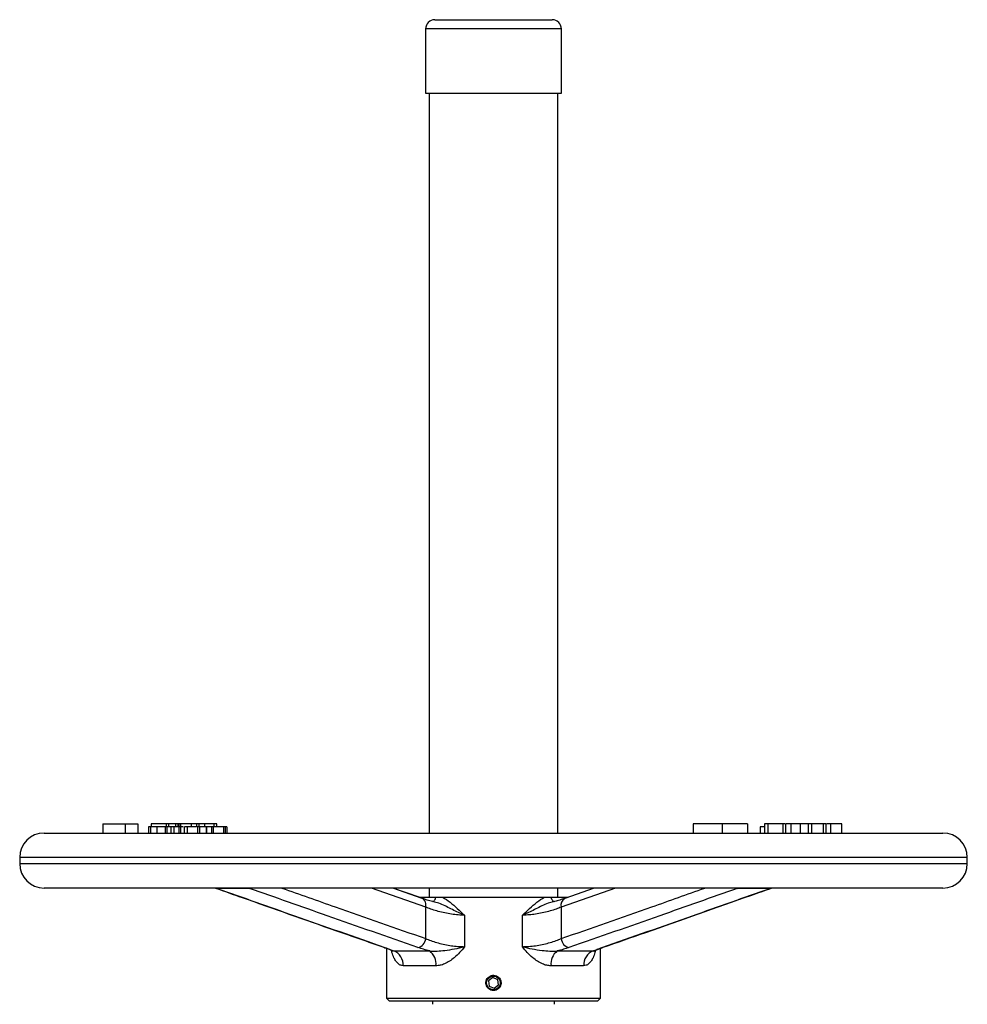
# Model space of a CAD drawing. Header units: millimetres. Extents: x 387 to 2639, y -861 to 1385.
# Tile 25 of 36: x 1064 to 1374, y 466 to 788. Entities that reach past the tile are written whole.
import ezdxf

# ---------------------------------------------------------------- set-up
doc = ezdxf.new("R2010")
doc.units = ezdxf.units.MM

msp = doc.modelspace()

# ---------------------------------------------------------------- linework, layer by layer
at = {"color": 7, "linetype": 'Continuous', "lineweight": 25}
for p, q in [((1200.15, 788.45), (1238.55, 788.45)), ((1197.15, 785.45), (1197.15, 764.45)), ((1241.55, 764.45), (1241.55, 785.45)), ((1197.15, 764.45), (1241.55, 764.45)), ((1198.35, 764.45), (1198.35, 522.45)), ((1240.35, 522.45), (1240.35, 764.45)), ((1091.59, 525.45), (1091.59, 522.45)), ((1091.59, 525.45), (1098.84, 525.45)), ((1098.84, 525.45), (1098.84, 522.45)), ((1098.84, 525.45), (1103.05, 525.45)), ((1103.05, 525.45), (1103.05, 522.45)), ((1107.34, 525.45), (1107.34, 524.45)), ((1112.29, 525.45), (1107.34, 525.45)), ((1112.29, 525.45), (1112.29, 524.45)), ((1112.99, 525.45), (1112.29, 525.45)), ((1112.99, 525.45), (1112.99, 524.45)), ((1115.36, 525.45), (1112.99, 525.45)), ((1115.36, 525.45), (1115.36, 524.45)), ((1116.1, 525.45), (1115.36, 525.45)), ((1116.1, 525.45), (1116.1, 524.45)), ((1116.38, 525.45), (1116.1, 525.45)), ((1116.38, 525.45), (1116.38, 524.45)), ((1116.95, 525.45), (1116.38, 525.45)), ((1116.95, 525.45), (1116.95, 524.45)), ((1120.44, 525.45), (1116.95, 525.45)), ((1120.44, 525.45), (1120.44, 524.45)), ((1122.18, 525.45), (1122.18, 524.45)), ((1124.78, 525.45), (1122.97, 525.45)), ((1124.78, 525.45), (1124.78, 524.45)), ((1127.85, 525.45), (1127.85, 524.45)), ((1128.86, 524.45), (1128.86, 525.45)), ((1284.61, 525.45), (1284.61, 522.45)), ((1294.1, 525.45), (1284.61, 525.45)), ((1294.1, 525.45), (1294.1, 522.45)), ((1302.48, 525.45), (1294.1, 525.45)), ((1302.48, 525.45), (1302.48, 522.45)), ((1308, 525.45), (1308, 522.45)), ((1309.2, 522.45), (1309.2, 525.45)), ((1314.07, 522.45), (1314.07, 525.45)), ((1314.95, 522.45), (1314.95, 525.45)), ((1316.69, 525.45), (1315.08, 525.45)), ((1316.69, 522.45), (1316.69, 525.45)), ((1319.73, 525.45), (1316.69, 525.45)), ((1319.73, 522.45), (1319.73, 525.45)), ((1322.07, 525.45), (1321.65, 525.45)), ((1322.42, 522.45), (1322.42, 525.45)), ((1323.43, 522.45), (1323.43, 525.45)), ((1327.25, 522.45), (1327.25, 525.45)), ((1328.14, 522.45), (1328.14, 525.45)), ((1329.71, 525.45), (1328.25, 525.45)), ((1329.71, 522.45), (1329.71, 525.45)), ((1333.33, 525.45), (1329.71, 525.45)), ((1333.33, 522.45), (1333.33, 525.45)), ((1072.35, 522.45), (1294.1, 522.45)), ((1106.48, 524.45), (1106.48, 522.45)), ((1107.15, 524.45), (1106.48, 524.45)), ((1107.15, 524.45), (1107.15, 522.45)), ((1109.26, 524.45), (1107.15, 524.45)), ((1109.26, 524.45), (1109.26, 522.45)), ((1111.91, 524.45), (1109.26, 524.45)), ((1111.91, 524.45), (1111.91, 522.45)), ((1112.46, 524.45), (1111.91, 524.45)), ((1112.46, 524.45), (1112.46, 522.45)), ((1113.91, 524.45), (1112.46, 524.45)), ((1113.76, 524.45), (1113.76, 522.45)), ((1114.51, 524.45), (1114.45, 524.45)), ((1114.78, 524.45), (1114.78, 522.45)), ((1116.45, 524.45), (1116.45, 522.45)), ((1117, 524.45), (1116.45, 524.45)), ((1117, 524.45), (1117, 522.45)), ((1118.12, 524.45), (1118.12, 522.45)), ((1119.13, 524.45), (1119.13, 522.45)), ((1122.47, 524.45), (1122.47, 522.45)), ((1123.14, 524.45), (1122.47, 524.45)), ((1123.14, 524.45), (1123.14, 522.45)), ((1125.31, 524.45), (1123.14, 524.45)), ((1125.31, 524.45), (1125.31, 522.45)), ((1125.49, 524.45), (1125.31, 524.45)), ((1125.49, 524.45), (1125.49, 522.45)), ((1127.12, 524.45), (1125.49, 524.45)), ((1127.12, 524.45), (1127.12, 522.45)), ((1127.66, 524.45), (1127.12, 524.45)), ((1127.66, 524.45), (1127.66, 522.45)), ((1131.04, 524.45), (1127.66, 524.45)), ((1131.04, 524.45), (1131.04, 522.45)), ((1131.53, 524.45), (1131.04, 524.45)), ((1131.53, 524.45), (1131.53, 522.45)), ((1132.07, 524.45), (1131.53, 524.45)), ((1132.07, 524.45), (1132.07, 522.45)), ((1294.1, 522.45), (1366.35, 522.45)), ((1306.62, 524.45), (1306.62, 522.45)), ((1308, 524.45), (1306.62, 524.45)), ((1064.35, 514.45), (1064.35, 512.45)), ((1374.35, 512.45), (1374.35, 514.45)), ((1366.35, 504.45), (1072.35, 504.45)), ((1139.54, 504.36), (1128.87, 504.36)), ((1196.03, 501.07), (1186.38, 504.45)), ((1194.98, 501.45), (1186.4, 504.45)), ((1198.35, 504.45), (1198.35, 501.45)), ((1240.35, 501.45), (1240.35, 504.45)), ((1252.3, 504.45), (1242.64, 501.08)), ((1309.78, 504.36), (1299.1, 504.36)), ((1310.23, 504.44), (1310.25, 504.45)), ((1194.92, 501.45), (1200.39, 501.45)), ((1202.67, 501.45), (1236.01, 501.45)), ((1236.01, 501.45), (1238.28, 501.45)), ((1238.28, 501.45), (1243.72, 501.45)), ((1197.16, 487.93), (1197.16, 498.24)), ((1241.51, 498.24), (1241.51, 487.93)), ((1209.87, 495.61), (1209.87, 485.3)), ((1228.8, 485.3), (1228.8, 495.61)), ((1184.35, 484.77), (1184.35, 468.45)), ((1186.5, 483.86), (1186.53, 483.87)), ((1186.65, 483.91), (1198.47, 483.91)), ((1240.21, 483.91), (1252.03, 483.91)), ((1252.14, 483.87), (1252.18, 483.86)), ((1254.35, 468.45), (1254.35, 484.78)), ((1200.5, 479.06), (1189.84, 479.06)), ((1248.84, 479.06), (1238.17, 479.06)), ((1219.11, 475.17), (1217.74, 474.12)), ((1219.11, 475.17), (1217.74, 474.12)), ((1217.74, 474.12), (1217.96, 472.4)), ((1217.74, 474.12), (1217.74, 474.12)), ((1217.74, 474.12), (1217.96, 472.4)), ((1220.71, 474.5), (1219.11, 475.17)), ((1220.94, 472.79), (1220.71, 474.5)), ((1217.96, 472.4), (1219.56, 471.73)), ((1217.96, 472.4), (1217.96, 472.4)), ((1217.96, 472.4), (1219.56, 471.73)), ((1219.56, 471.73), (1220.94, 472.79)), ((1184.35, 468.45), (1185.35, 467.45)), ((1184.35, 468.45), (1244.09, 468.45)), ((1243.38, 467.45), (1185.35, 467.45)), ((1199.35, 467.45), (1199.35, 466.45)), ((1239.35, 466.45), (1239.35, 467.45)), ((1253.35, 467.45), (1243.38, 467.45)), ((1244.09, 468.45), (1254.35, 468.45)), ((1253.35, 467.45), (1254.35, 468.45))]:
    msp.add_line(p, q, dxfattribs=at)
at = {"color": 8, "linetype": 'Continuous', "lineweight": 25}
for p, q in [((1241.04, 785.45), (1197.15, 785.45)), ((1241.55, 785.45), (1241.04, 785.45)), ((1122.97, 525.45), (1122.97, 524.45)), ((1328.91, 514.45), (1064.35, 514.45)), ((1064.35, 512.45), (1374.35, 512.45)), ((1374.35, 514.45), (1328.91, 514.45)), ((1197.16, 498.24), (1179.49, 504.45)), ((1259.21, 504.45), (1241.51, 498.24)), ((1186.53, 483.87), (1186.65, 483.91)), ((1252.03, 483.91), (1252.14, 483.87))]:
    msp.add_line(p, q, dxfattribs=at)
at = {"color": 8, "linetype": 'Continuous', "lineweight": 25, "flags": 128}
for points in [[(1128.42, 504.44), (1128.47, 504.43), (1128.87, 504.36)], [(1139.54, 504.36), (1139.96, 504.43), (1140.04, 504.45)], [(1298.59, 504.45), (1298.68, 504.43), (1299.1, 504.36)], [(1197.16, 498.24), (1197.22, 498.82), (1197.19, 499.38), (1197.08, 499.9), (1196.88, 500.34), (1196.6, 500.7), (1196.27, 500.96), (1196.03, 501.07)], [(1199.37, 500.01), (1199.51, 500.03), (1199.71, 500.12), (1199.9, 500.28), (1200.06, 500.5), (1200.21, 500.78), (1200.32, 501.1), (1200.39, 501.45)], [(1239.3, 500.01), (1239.17, 500.03), (1238.97, 500.12), (1238.78, 500.28), (1238.61, 500.5), (1238.47, 500.78), (1238.36, 501.1), (1238.28, 501.45)], [(1183.45, 485.1), (1183.46, 485.1), (1183.84, 485.02)], [(1254.83, 485.02), (1255.22, 485.1), (1255.22, 485.1)]]:
    msp.add_lwpolyline(points, dxfattribs=at)
at = {"color": 7, "linetype": 'Continuous', "lineweight": 25, "flags": 128}
msp.add_lwpolyline([(1309.78, 504.36), (1310.17, 504.43), (1310.23, 504.44)], dxfattribs=at)
at = {"color": 7, "linetype": 'Continuous', "lineweight": 25}
msp.add_circle((1219.34, 473.45), 2.24, dxfattribs=at)
for centre, radius, start, end in [((1200.15, 785.45), 3, 90, 180), ((1238.55, 785.45), 3, 0, 90), ((1072.35, 514.45), 8, 90, 180), ((1366.35, 514.45), 8, 0, 90), ((1072.35, 512.45), 8, 180, 270), ((1366.35, 512.45), 8, 270, 0), ((1193.89, 488.22), 3.29, 282.9594, 354.8945), ((1244.78, 488.22), 3.29, 185.1074, 257.0602), ((1184.93, 479.3), 4.91, 357.1207, 69.5879), ((1195.16, 479.66), 5.38, 353.5373, 52.0609), ((1243.52, 479.66), 5.38, 127.9769, 186.4653), ((1253.75, 479.3), 4.91, 110.4276, 182.885)]:
    msp.add_arc(centre, radius, start, end, dxfattribs=at)
at = {"color": 8, "linetype": 'Continuous', "lineweight": 25}
msp.add_arc((1243.85, 498.94), 2.45, 119.6707, 196.6519, dxfattribs=at)
at = {"color": 7, "linetype": 'Continuous', "lineweight": 25}
for points, knots in [([(1122.18, 525.45), (1121.96, 525.45), (1121.52, 525.45), (1120.9, 525.45), (1120.6, 525.45), (1120.54, 525.45)], [0, 0, 0, 0, 0.444991, 0.888086, 1, 1, 1, 1]), ([(1122.97, 525.45), (1122.83, 525.45), (1122.58, 525.45), (1122.31, 525.45), (1122.18, 525.45)], [0, 0, 0, 0, 0.560101, 1, 1, 1, 1]), ([(1127.85, 525.45), (1127.45, 525.45), (1126.65, 525.45), (1125.49, 525.45), (1124.99, 525.45), (1124.96, 525.45)], [0, 0, 0, 0, 0.485575, 0.970004, 1, 1, 1, 1]), ([(1128.83, 525.45), (1128.84, 525.45), (1128.94, 525.45), (1128.62, 525.45), (1128.11, 525.45), (1127.85, 525.45)], [0, 0, 0, 0, 0.046982, 0.523001, 1, 1, 1, 1]), ([(1309.2, 525.45), (1308.86, 525.45), (1308.2, 525.45), (1308.08, 525.45), (1308.03, 525.45)], [0, 0, 0, 0, 0.52381, 1, 1, 1, 1]), ([(1314.07, 525.45), (1313.67, 525.45), (1312.88, 525.45), (1311.34, 525.45), (1310.12, 525.45), (1309.51, 525.45), (1309.2, 525.45)], [0, 0, 0, 0, 0.279955, 0.558088, 0.778912, 1, 1, 1, 1]), ([(1314.89, 525.45), (1314.91, 525.45), (1314.95, 525.45), (1314.64, 525.45), (1314.26, 525.45), (1314.07, 525.45)], [0, 0, 0, 0, 0.215965, 0.607656, 1, 1, 1, 1]), ([(1322.42, 525.45), (1322.03, 525.45), (1321.29, 525.45), (1320.34, 525.45), (1319.91, 525.45)], [0, 0, 0, 0, 0.542912, 1, 1, 1, 1]), ([(1323.4, 525.45), (1323.41, 525.45), (1323.51, 525.45), (1323.16, 525.45), (1322.67, 525.45), (1322.42, 525.45)], [0, 0, 0, 0, 0.062332, 0.530888, 1, 1, 1, 1]), ([(1327.25, 525.45), (1326.95, 525.45), (1326.35, 525.45), (1325.21, 525.45), (1324.16, 525.45), (1323.65, 525.45), (1323.4, 525.45)], [0, 0, 0, 0, 0.280821, 0.559569, 0.779624, 1, 1, 1, 1]), ([(1328.08, 525.45), (1328.09, 525.45), (1328.13, 525.45), (1327.63, 525.45), (1327.25, 525.45)], [0, 0, 0, 0, 0.253694, 1, 1, 1, 1]), ([(1114.78, 524.45), (1114.43, 524.45), (1113.85, 524.45), (1113.84, 524.45), (1113.84, 524.45)], [0, 0, 0, 0, 0.589071, 1, 1, 1, 1]), ([(1116.45, 524.45), (1116.1, 524.45), (1115.48, 524.45), (1114.99, 524.45), (1114.78, 524.45)], [0, 0, 0, 0, 0.55911, 1, 1, 1, 1]), ([(1117.86, 524.45), (1117.65, 524.45), (1117.42, 524.45), (1117.2, 524.45), (1117.17, 524.45)], [0, 0, 0, 0, 0.859713, 1, 1, 1, 1]), ([(1119.13, 524.45), (1118.79, 524.45), (1118.21, 524.45), (1118.21, 524.45), (1118.21, 524.45)], [0, 0, 0, 0, 0.5966, 1, 1, 1, 1]), ([(1122.18, 524.45), (1121.9, 524.45), (1121.21, 524.45), (1120.07, 524.45), (1119.44, 524.45), (1119.13, 524.45)], [0, 0, 0, 0, 0.265968, 0.632475, 1, 1, 1, 1]), ([(1128.38, 504.45), (1128.38, 504.45), (1128.38, 504.45), (1128.4, 504.44), (1128.43, 504.44)], [0, 0, 0, 0, 0.091351, 1, 1, 1, 1]), ([(1128.42, 504.44), (1131.33, 503.42), (1144.42, 498.8), (1162.76, 492.33), (1178.2, 486.93), (1183.46, 485.1)], [0, 0, 0, 0, 0.158639, 0.713897, 1, 1, 1, 1]), ([(1128.87, 504.36), (1137.33, 501.38), (1155.66, 494.9), (1173.98, 488.48), (1183.84, 485.02)], [0, 0, 0, 0, 0.461497, 1, 1, 1, 1]), ([(1194.63, 485.02), (1184.73, 488.48), (1166.35, 494.9), (1148, 501.38), (1139.54, 504.36)], [0, 0, 0, 0, 0.538503, 1, 1, 1, 1]), ([(1299.1, 504.36), (1290.64, 501.38), (1272.31, 494.9), (1253.94, 488.48), (1244.04, 485.02)], [0, 0, 0, 0, 0.461497, 1, 1, 1, 1]), ([(1254.83, 485.02), (1264.69, 488.48), (1283, 494.9), (1301.32, 501.38), (1309.78, 504.36)], [0, 0, 0, 0, 0.538503, 1, 1, 1, 1]), ([(1255.22, 485.1), (1259.87, 486.72), (1275.99, 492.35), (1294.32, 498.82), (1308, 503.66), (1310.23, 504.44)], [0, 0, 0, 0, 0.253408, 0.878703, 1, 1, 1, 1]), ([(1255.24, 485.1), (1259.89, 486.73), (1276.03, 492.35), (1294.37, 498.83), (1308.06, 503.66), (1310.28, 504.44)], [0, 0, 0, 0, 0.253563, 0.878881, 1, 1, 1, 1]), ([(1310.26, 504.43), (1310.27, 504.44), (1310.32, 504.46), (1310.31, 504.46), (1310.31, 504.45)], [0, 0, 0, 0, 0.267565, 1, 1, 1, 1]), ([(1200.09, 499.92), (1200.03, 499.93), (1199.33, 500.08), (1198.11, 500.42), (1196.8, 500.8), (1196.2, 501.02), (1196.06, 501.07)], [0, 0, 0, 0, 0.035835, 0.448531, 0.863906, 1, 1, 1, 1]), ([(1200.39, 501.45), (1200.77, 501.45), (1201.51, 501.45), (1202.28, 501.45), (1202.67, 501.45)], [0, 0, 0, 0, 0.499341, 1, 1, 1, 1]), ([(1202.67, 501.45), (1203.51, 500.95), (1205.21, 499.92), (1207.48, 497.75), (1209.05, 496.31), (1209.87, 495.61), (1209.87, 495.61)], [0, 0, 0, 0, 0.327838, 0.662274, 0.998206, 1, 1, 1, 1]), ([(1228.8, 495.61), (1228.8, 495.61), (1229.62, 496.3), (1231.19, 497.74), (1233.46, 499.92), (1235.17, 500.95), (1236.01, 501.45)], [0, 0, 0, 0, 0.001794, 0.336518, 0.672162, 1, 1, 1, 1]), ([(1242.61, 501.07), (1242.36, 500.98), (1241.65, 500.73), (1240.29, 500.33), (1239.13, 500.05), (1238.58, 499.91)], [0, 0, 0, 0, 0.225065, 0.629788, 1, 1, 1, 1]), ([(1209.87, 495.61), (1209.73, 495.61), (1208.88, 495.61), (1207.27, 495.71), (1205.04, 495.99), (1202.84, 496.42), (1200.74, 496.96), (1198.81, 497.58), (1197.71, 498.02), (1197.16, 498.24)], [0, 0, 0, 0, 0.031397, 0.188417, 0.345488, 0.508762, 0.672106, 0.836038, 1, 1, 1, 1]), ([(1241.51, 498.24), (1240.96, 498.02), (1239.87, 497.58), (1237.93, 496.96), (1235.83, 496.42), (1233.69, 496), (1231.58, 495.73), (1230.12, 495.63), (1229.2, 495.61), (1228.94, 495.61), (1228.8, 495.61)], [0, 0, 0, 0, 0.163944, 0.327859, 0.491186, 0.654442, 0.798982, 0.943482, 0.968606, 1, 1, 1, 1]), ([(1197.16, 487.93), (1197.71, 487.71), (1198.81, 487.27), (1200.74, 486.65), (1202.84, 486.11), (1204.98, 485.69), (1207.09, 485.42), (1208.56, 485.32), (1209.48, 485.3), (1209.73, 485.3), (1209.87, 485.3)], [0, 0, 0, 0, 0.163944, 0.327859, 0.491186, 0.654442, 0.798982, 0.943482, 0.968606, 1, 1, 1, 1]), ([(1228.8, 485.3), (1228.94, 485.3), (1229.79, 485.31), (1231.4, 485.4), (1233.63, 485.68), (1235.83, 486.11), (1237.93, 486.65), (1239.87, 487.27), (1240.96, 487.71), (1241.51, 487.93)], [0, 0, 0, 0, 0.031397, 0.188417, 0.345488, 0.508762, 0.672106, 0.836038, 1, 1, 1, 1]), ([(1183.43, 485.1), (1183.71, 485), (1184.48, 484.74), (1185.41, 484.36), (1186.17, 484.02), (1186.43, 483.88), (1186.52, 483.83)], [0, 0, 0, 0, 0.1989222, 0.541872, 0.8357497, 1, 1, 1, 1]), ([(1183.84, 485.02), (1184.38, 484.83), (1185.45, 484.44), (1186.25, 484.09), (1186.65, 483.91)], [0, 0, 0, 0, 0.494517, 1, 1, 1, 1]), ([(1198.47, 483.91), (1197.78, 484.08), (1196.39, 484.44), (1195.22, 484.82), (1194.63, 485.02)], [0, 0, 0, 0, 0.4944894, 1, 1, 1, 1]), ([(1198.47, 483.91), (1199.28, 483.87), (1200.93, 483.8), (1203.67, 484.1), (1206.67, 484.55), (1208.82, 485.02), (1209.87, 485.3), (1209.87, 485.3)], [0, 0, 0, 0, 0.211306, 0.426696, 0.71001, 0.998098, 1, 1, 1, 1]), ([(1209.87, 485.3), (1209.87, 485.3), (1209.36, 484.63), (1208.3, 483.35), (1206.65, 481.75), (1204.98, 480.5), (1203.43, 479.67), (1201.91, 479.15), (1200.97, 479.09), (1200.5, 479.06)], [0, 0, 0, 0, 0.001437, 0.204766, 0.407777, 0.570992, 0.733921, 0.867059, 1, 1, 1, 1]), ([(1238.17, 479.06), (1237.7, 479.09), (1236.76, 479.15), (1235.25, 479.67), (1233.69, 480.5), (1232.02, 481.75), (1230.38, 483.35), (1229.31, 484.63), (1228.8, 485.3), (1228.8, 485.3)], [0, 0, 0, 0, 0.132941, 0.266079, 0.429008, 0.592223, 0.795234, 0.998563, 1, 1, 1, 1]), ([(1228.8, 485.3), (1228.81, 485.3), (1229.83, 485.03), (1231.98, 484.56), (1234.97, 484.1), (1237.73, 483.8), (1239.38, 483.87), (1240.21, 483.91)], [0, 0, 0, 0, 0.001902, 0.284432, 0.573311, 0.785603, 1, 1, 1, 1]), ([(1244.04, 485.02), (1243.47, 484.83), (1242.3, 484.44), (1240.91, 484.09), (1240.21, 483.91)], [0, 0, 0, 0, 0.494517, 1, 1, 1, 1]), ([(1252.03, 483.91), (1252.42, 484.08), (1253.21, 484.44), (1254.29, 484.82), (1254.83, 485.02)], [0, 0, 0, 0, 0.494489, 1, 1, 1, 1]), ([(1252.16, 483.84), (1252.34, 483.93), (1252.72, 484.12), (1253.65, 484.52), (1254.51, 484.85), (1255.11, 485.06), (1255.24, 485.1)], [0, 0, 0, 0, 0.272184, 0.58195, 0.90959, 1, 1, 1, 1]), ([(1254.35, 484.77), (1254.51, 484.83), (1254.78, 484.94), (1255.12, 485.05), (1255.26, 485.1)], [0, 0, 0, 0, 0.597874, 1, 1, 1, 1]), ([(1221.84, 473.45), (1221.81, 473.73), (1221.75, 474.29), (1221.32, 475.04), (1220.69, 475.61), (1219.9, 475.94), (1219.04, 475.98), (1218.22, 475.74), (1217.53, 475.25), (1217.04, 474.55), (1216.8, 473.73), (1216.85, 472.87), (1217.19, 472.09), (1217.76, 471.45), (1218.51, 471.04), (1219.35, 470.9), (1220.19, 471.05), (1220.94, 471.47), (1221.5, 472.11), (1221.79, 472.81), (1221.82, 473.27), (1221.84, 473.45)], [0, 0, 0, 0, 0.053595, 0.107187, 0.160865, 0.2146, 0.268241, 0.321785, 0.375379, 0.429092, 0.482809, 0.536406, 0.589949, 0.643586, 0.697319, 0.751001, 0.804564, 0.858126, 0.911806, 0.96554, 1, 1, 1, 1])]:
    msp.add_open_spline(points, degree=3, knots=knots, dxfattribs=at)
at = {"color": 8, "linetype": 'Continuous', "lineweight": 25}
for points, knots in [([(1150.14, 504.45), (1155.94, 502.41), (1171.61, 496.88), (1187.29, 491.39), (1197.16, 487.93)], [0, 0, 0, 0, 0.36987, 1, 1, 1, 1]), ([(1241.51, 487.93), (1251.38, 491.39), (1267.05, 496.88), (1282.71, 502.41), (1288.5, 504.45)], [0, 0, 0, 0, 0.63013, 1, 1, 1, 1]), ([(1209.87, 495.61), (1209.87, 495.61), (1209.8, 495.64), (1209.45, 495.78), (1207.81, 496.47), (1204.95, 497.87), (1202.06, 499.43), (1200.38, 499.79), (1200.07, 499.85)], [0, 0, 0, 0, 0.001889, 0.02154, 0.106066, 0.5088, 0.911109, 1, 1, 1, 1]), ([(1238.59, 499.85), (1238.29, 499.78), (1236.61, 499.43), (1233.72, 497.87), (1230.87, 496.47), (1229.22, 495.78), (1228.88, 495.64), (1228.81, 495.61), (1228.8, 495.61)], [0, 0, 0, 0, 0.0883269, 0.4908856, 0.8938686, 0.9784463, 0.9981094, 1, 1, 1, 1]), ([(1189.84, 479.06), (1189.55, 479.09), (1188.97, 479.15), (1188.15, 479.67), (1187.41, 480.5), (1186.71, 481.75), (1186.23, 482.98), (1186.01, 483.87), (1185.95, 484.11)], [0, 0, 0, 0, 0.152317, 0.304859, 0.491533, 0.678536, 0.911135, 1, 1, 1, 1]), ([(1252.74, 484.12), (1252.68, 483.87), (1252.46, 482.98), (1251.98, 481.75), (1251.28, 480.5), (1250.53, 479.67), (1249.71, 479.15), (1249.13, 479.09), (1248.84, 479.06)], [0, 0, 0, 0, 0.0899052, 0.3222386, 0.5090282, 0.6954893, 0.8478571, 1, 1, 1, 1])]:
    msp.add_open_spline(points, degree=3, knots=knots, dxfattribs=at)

doc.saveas('drawing.dxf')
